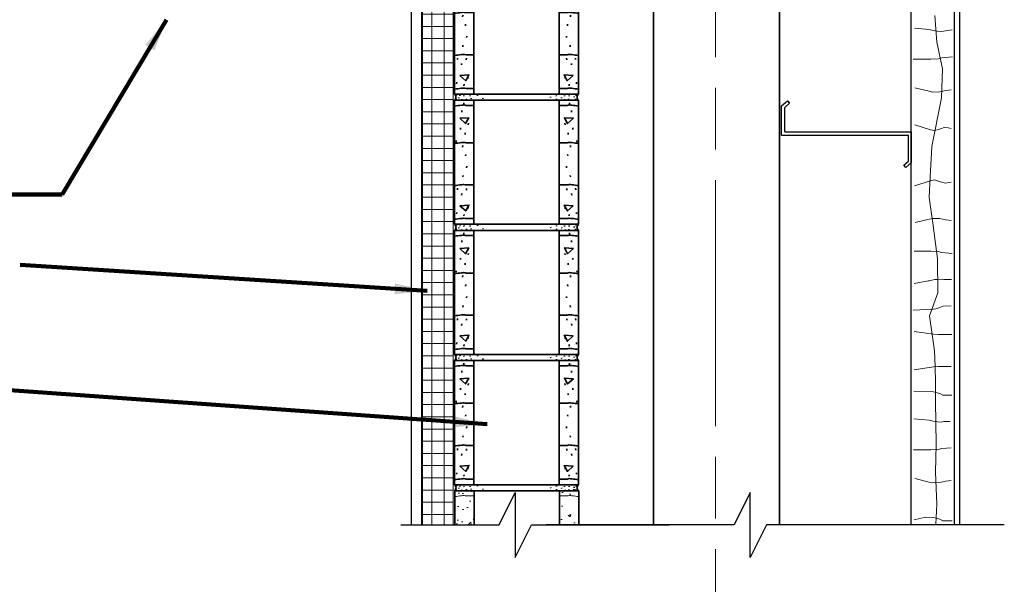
# Model space of a CAD drawing. Extents: x 155 to 606, y 184 to 461.
# Tile 24 of 28: x 465 to 526, y 268 to 303. Entities that reach past the tile are written whole.
import ezdxf

# ---------------------------------------------------------------- set-up
doc = ezdxf.new("R2010")
doc.units = 0
doc.header["$LTSCALE"] = 0.63
doc.header["$MEASUREMENT"] = 0
doc.linetypes.add('od37a204$0$ACAD_ISO08W100', pattern=[36, 24, -3, 6, -3])
doc.linetypes.add('od37a204$0$ACAD_ISO09W100', pattern=[45, 24, -3, 6, -3, 6, -3])
for name, color, linetype, lineweight in [('A-Anno-Patt', 52, 'Continuous', 18), ('od37a204$0$A-Anno-Patt', 152, 'Continuous', 18), ('od37a204$0$A-Anno-Text', 53, 'Continuous', 25), ('od37a204$0$A-Wall-Full-Intr', 3, 'Continuous', 25), ('od37a204$0$S-Anno-Brkl', 3, 'Continuous', 25), ('od37a204$0$S-Cols-Scnd', 2, 'Continuous', 35), ('od37a204$0$S-Fndn-Insl', 12, 'Continuous', 18), ('od37a204$0$S-Sect-Cmuw', 2, 'Continuous', 35), ('od37a204$0$S-Sect-Cntr', 5, 'od37a204$0$ACAD_ISO08W100', 18), ('od37a204$0$S-Sect-Stls', 3, 'Continuous', 25)]:
    doc.layers.add(name, color=color, linetype=linetype, lineweight=lineweight)
doc.styles.add('od37a204$0$NOTES', font='romans.shx')
doc.dimstyles.new('od37a204$0$EARCH', dxfattribs={"dimtxt": 0.125, "dimasz": 0.125, "dimexe": 0.0625, "dimexo": 0.0625, "dimgap": 0.0625, "dimtad": 1, "dimdec": 4, "dimzin": 3, "dimdsep": 46, "dimlunit": 4, "dimtxsty": 'od37a204$0$NOTES', "dimcen": 0, "dimclrd": 256, "dimclre": 256, "dimadec": 0, "dimazin": 0, "dimtfac": 0.75, "dimtdec": 4, "dimtmove": 1, "dimatfit": 3, "dimfxl": 0, "dimfrac": 1, "dimtolj": 1, "dimtzin": 3, "dimlwd": 18, "dimlwe": 18, "dimarcsym": 0})
pattern_1 = [(0, (-52.6752, 25.6549), (0, 0.75), []), (90, (-52.6752, 25.6549), (-0.75, 5e-17), [])]

# ---------------------------------------------------------------- blocks, each defined once
blk = doc.blocks.new('od37a204$0$8CMUS')
for p, q in [((0, 8), (0, 0.375)), ((0.006, 8), (7.619, 8)), ((1.19, 8), (1.19, 0.375)), ((6.435, 8), (6.435, 0.375)), ((7.625, 8), (7.625, 0.375)), ((0.438, 7.276), (0.448, 7.372)), ((0.561, 7.756), (0.572, 7.851)), ((7.064, 7.756), (7.054, 7.851)), ((7.187, 7.276), (7.177, 7.372)), ((0.356, 6.208), (0.366, 6.303)), ((0.835, 6.495), (0.845, 6.591)), ((6.79, 6.495), (6.78, 6.591)), ((7.27, 6.208), (7.259, 6.303)), ((0.095, 5.427), (0.106, 5.522)), ((0.643, 5.893), (0.654, 5.988)), ((6.982, 5.893), (6.972, 5.988)), ((7.53, 5.427), (7.52, 5.522)), ((0.493, 5.125), (0.503, 5.22)), ((7.133, 5.125), (7.122, 5.22)), ((0.671, 4.577), (0.681, 4.672)), ((6.955, 4.577), (6.944, 4.672)), ((0.739, 3.851), (0.749, 3.946)), ((6.886, 3.851), (6.876, 3.946)), ((0.506, 3.289), (0.517, 3.384)), ((7.119, 3.289), (7.109, 3.384)), ((0.177, 2.494), (0.188, 2.59)), ((0.725, 2.481), (0.736, 2.576)), ((6.9, 2.481), (6.89, 2.576)), ((7.448, 2.494), (7.438, 2.59)), ((0.424, 2.166), (0.434, 2.261)), ((7.201, 2.166), (7.191, 2.261)), ((0.821, 1.33), (0.832, 1.425)), ((6.804, 1.33), (6.794, 1.425)), ((0.123, 1.015), (0.133, 1.11)), ((0.575, 0.892), (0.585, 0.987)), ((7.051, 0.892), (7.04, 0.987)), ((7.503, 1.015), (7.492, 1.11)), ((0, 0.375), (7.625, 0.375)), ((0.15, 0.263), (0.155, 0.305)), ((0.187, 0.045), (0.191, 0.088)), ((0.265, 0.19), (0.27, 0.233)), ((0.579, 0.25), (0.583, 0.293)), ((0.609, 0.039), (0.613, 0.082)), ((0.838, 0.021), (0.843, 0.064)), ((0.868, 0.25), (0.873, 0.293)), ((1.043, 0.136), (1.048, 0.178)), ((1.355, 0.049), (1.36, 0.092)), ((1.364, 0.257), (1.368, 0.3)), ((1.719, 0.162), (1.723, 0.204)), ((5.877, 0.077), (5.882, 0.12)), ((6.215, 0.277), (6.22, 0.319)), ((6.605, 0.086), (6.61, 0.128)), ((6.666, 0.25), (6.67, 0.293)), ((6.895, 0.051), (6.899, 0.094)), ((7.046, 0.25), (7.05, 0.293)), ((7.172, 0.021), (7.177, 0.064)), ((7.293, 0.269), (7.298, 0.311)), ((7.359, 0.136), (7.364, 0.178)), ((7.504, 0.293), (7.509, 0.335)), ((7.522, 0.045), (7.527, 0.088)), ((0, 0), (7.625, 0))]:
    blk.add_line(p, q)
for points in [[(0.313, 6.89), (0.677, 6.564), (0.871, 6.928)], [(7.312, 6.89), (6.949, 6.564), (6.754, 6.928)], [(0.327, 1.52), (0.69, 1.194), (0.885, 1.558)], [(7.299, 1.52), (6.935, 1.194), (6.741, 1.558)]]:
    blk.add_lwpolyline(points, close=True)
for centre, major_axis in [((-0.137, 0.187), (0, 0.236)), ((7.762, 0.187), (0, -0.236))]:
    blk.add_ellipse(centre, major_axis=major_axis, ratio=0.951727, start_param=3.796748, end_param=5.62803)
for points, knots in [([(-0.003, 7.646), (0.138, 7.662), (0.279, 7.679), (0.42, 7.696), (0.472, 7.702), (0.524, 7.707), (0.576, 7.708), (0.621, 7.709), (0.664, 7.684), (0.709, 7.684), (0.866, 7.684), (1.024, 7.685), (1.182, 7.685)], [0, 0, 0, 0, 0.357561, 0.357561, 0.357561, 0.489461, 0.489461, 0.489461, 0.602516, 0.602516, 0.602516, 1, 1, 1, 1]), ([(7.628, 7.646), (7.487, 7.662), (7.346, 7.679), (7.205, 7.696), (7.153, 7.702), (7.101, 7.707), (7.049, 7.708), (7.004, 7.709), (6.961, 7.684), (6.917, 7.684), (6.759, 7.684), (6.601, 7.685), (6.444, 7.685)], [0, 0, 0, 0, 0.357665, 0.357665, 0.357665, 0.489461, 0.489461, 0.489461, 0.602515, 0.602515, 0.602515, 1, 1, 1, 1]), ([(-0.003, 5.344), (0.138, 5.36), (0.279, 5.377), (0.42, 5.394), (0.472, 5.4), (0.524, 5.405), (0.576, 5.406), (0.621, 5.407), (0.664, 5.382), (0.709, 5.382), (0.866, 5.382), (1.024, 5.383), (1.182, 5.383)], [0, 0, 0, 0, 0.357561, 0.357561, 0.357561, 0.489461, 0.489461, 0.489461, 0.602516, 0.602516, 0.602516, 1, 1, 1, 1]), ([(7.628, 5.344), (7.487, 5.36), (7.346, 5.377), (7.205, 5.394), (7.153, 5.4), (7.101, 5.405), (7.049, 5.406), (7.004, 5.407), (6.961, 5.382), (6.917, 5.382), (6.759, 5.382), (6.601, 5.383), (6.444, 5.383)], [0, 0, 0, 0, 0.357665, 0.357665, 0.357665, 0.489461, 0.489461, 0.489461, 0.602515, 0.602515, 0.602515, 1, 1, 1, 1]), ([(-0.003, 2.754), (0.138, 2.771), (0.279, 2.788), (0.42, 2.805), (0.472, 2.811), (0.524, 2.815), (0.576, 2.816), (0.621, 2.818), (0.664, 2.793), (0.709, 2.793), (0.866, 2.793), (1.024, 2.793), (1.182, 2.793)], [0, 0, 0, 0, 0.357579, 0.357579, 0.357579, 0.489473, 0.489473, 0.489473, 0.60251, 0.60251, 0.60251, 1, 1, 1, 1]), ([(7.628, 2.754), (7.487, 2.771), (7.346, 2.788), (7.205, 2.805), (7.153, 2.811), (7.101, 2.815), (7.049, 2.816), (7.004, 2.818), (6.961, 2.793), (6.917, 2.793), (6.759, 2.793), (6.601, 2.793), (6.444, 2.793)], [0, 0, 0, 0, 0.357683, 0.357683, 0.357683, 0.489472, 0.489472, 0.489472, 0.60251, 0.60251, 0.60251, 1, 1, 1, 1]), ([(-0.003, 0.685), (0.138, 0.702), (0.279, 0.719), (0.42, 0.735), (0.472, 0.742), (0.524, 0.746), (0.576, 0.747), (0.621, 0.749), (0.664, 0.723), (0.709, 0.723), (0.866, 0.724), (1.024, 0.724), (1.182, 0.724)], [0, 0, 0, 0, 0.357561, 0.357561, 0.357561, 0.489461, 0.489461, 0.489461, 0.602516, 0.602516, 0.602516, 1, 1, 1, 1]), ([(7.628, 0.685), (7.487, 0.702), (7.346, 0.719), (7.205, 0.735), (7.153, 0.742), (7.101, 0.746), (7.049, 0.747), (7.004, 0.749), (6.961, 0.723), (6.917, 0.723), (6.759, 0.724), (6.601, 0.724), (6.444, 0.724)], [0, 0, 0, 0, 0.357665, 0.357665, 0.357665, 0.489461, 0.489461, 0.489461, 0.602515, 0.602515, 0.602515, 1, 1, 1, 1])]:
    blk.add_open_spline(points, degree=3, knots=knots)

msp = doc.modelspace()

# ---------------------------------------------------------------- hatches: boundary and pattern name
at = {"layer": 'od37a204$0$A-Anno-Patt', "ltscale": 0.5}
h = msp.add_hatch(dxfattribs=at)
h.set_pattern_fill('NET', color=256, style=0)
h.set_pattern_definition(pattern_1)
h.paths.add_polyline_path([(489.74685, 279.55475), (491.63135, 279.55475), (491.63135, 345.6015), (490.12187, 345.6015), (489.74685, 345.39674)], flags=16)
h = msp.add_hatch(dxfattribs=at)
h.set_pattern_fill('NET', color=256, scale=6, style=0)
h.set_pattern_definition(pattern_1)
h.paths.add_polyline_path([(489.74685, 271.76148), (491.63135, 271.76148), (491.63135, 337.80823), (490.12187, 337.80823), (489.74685, 337.60347)], flags=16)
at = {"layer": 'od37a204$0$A-Anno-Patt'}
h = msp.add_hatch(dxfattribs=at)
h.set_pattern_fill('AR-CONC', color=256, scale=0.25, style=0)
h.set_pattern_definition([(50, (-52.6752, 25.6549), (1.7931505, -0.1568803), [0.1875, -2.0625]), (355, (-52.6752, 25.6549), (-0.3468783, 1.8804803), [0.15, -1.65]), (100.4514, (-52.5258, 25.6418), (1.4462735, 1.723599), [0.1593505, -1.7528553]), (46.1842, (-52.6752, 26.155), (2.668103, -0.4137975), [0.28125, -3.09375]), (96.6356, (-52.453, 26.1204), (2.336657, 2.435295), [0.239026, -2.629282]), (351.1842, (-52.6752, 26.155), (2.336655, 2.435297), [0.225, -2.475]), (21, (-52.4252, 26.0299), (1.4922676, -1.0065472), [0.1875, -2.0625]), (326, (-52.4252, 26.0299), (0.6082883, 1.812875), [0.15, -1.65]), (71.4514, (-52.3009, 25.946), (2.1005566, 0.806326), [0.1593505, -1.7528553]), (37.5, (-52.6752, 25.6549), (0.03039964, 0.83223463), [0, -1.63, 0, -1.675, 0, -1.65625]), (7.5, (-52.6752, 25.6549), (0.6576738, 0.9860293), [0, -0.955, 0, -1.5925, 0, -0.63125]), (327.5, (-53.2327, 25.6549), (1.3345561, -0.0563872), [0, -0.625, 0, -1.95, 0, -2.5875]), (317.5, (-53.4827, 25.6549), (1.4579654, 0.2502625), [0, -0.8125, 0, -1.295, 0, -1.8375])])
edge = h.paths.add_edge_path()
edge.add_line((498.1701, 273.54475), (498.1701, 271.76148))
edge.add_line((498.1701, 271.76148), (499.35997, 271.76148))
edge.add_line((499.35997, 271.76148), (499.35997, 273.50579))
edge.add_line((499.35997, 273.50579), (498.93997, 273.55586))
edge.add_spline(control_points=[(498.93997, 273.55586), (498.88802, 273.56205), (498.8355, 273.56637), (498.78347, 273.56786), (498.73888, 273.56913), (498.69594, 273.54377), (498.6511, 273.54386)], knot_values=[0, 0, 0, 0, 0.53846814, 0.53846814, 0.53846814, 1, 1, 1, 1], degree=3, periodic=0)
edge.add_line((498.6511, 273.54386), (498.17797, 273.54473))
edge = h.paths.add_edge_path()
edge.add_ellipse((499.4911, 274.0476), major_axis=(0.00016, 0.23665), ratio=0.9515246, start_angle=37.5939289, end_angle=142.4869845)
edge.add_line((499.35385, 273.85998), (498.1701, 273.85998))
edge.add_line((498.1701, 273.85998), (498.1701, 273.54475))
edge = h.paths.add_edge_path()
edge.add_line((498.17797, 273.54473), (498.6511, 273.54386))
edge.add_spline(control_points=[(498.6511, 273.54386), (498.69594, 273.54377), (498.73888, 273.56913), (498.78347, 273.56786), (498.8355, 273.56637), (498.88802, 273.56205), (498.93997, 273.55586)], knot_values=[0, 0, 0, 0, 0.46153186, 0.46153186, 0.46153186, 1, 1, 1, 1], degree=3, periodic=0)
edge.add_line((498.93997, 273.55586), (499.35997, 273.50579))
edge.add_line((499.35997, 273.50579), (499.35997, 273.85412))
edge = h.paths.add_edge_path(flags=16)
edge.add_line((492.91522, 273.54473), (492.4421, 273.54386))
edge.add_spline(control_points=[(492.4421, 273.54386), (492.39726, 273.54377), (492.35432, 273.56912), (492.30972, 273.56786), (492.25766, 273.56638), (492.20509, 273.56206), (492.1531, 273.55586)], knot_values=[0, 0, 0, 0, 0.46133461, 0.46133461, 0.46133461, 1, 1, 1, 1], degree=3, periodic=0)
edge.add_line((492.1531, 273.55586), (491.73347, 273.50582))
edge.add_line((491.73347, 273.50582), (491.73347, 271.76148))
edge.add_line((491.73347, 271.76148), (492.92335, 271.76148))
edge.add_line((492.92335, 271.76148), (492.92335, 273.54475))
edge = h.paths.add_edge_path()
edge.add_line((492.92335, 273.54475), (492.92335, 273.85998))
edge.add_line((492.92335, 273.85998), (491.73347, 273.85998))
edge.add_line((491.73347, 273.85998), (491.73347, 273.50582))
edge.add_line((491.73347, 273.50582), (492.1531, 273.55586))
edge.add_spline(control_points=[(492.1531, 273.55586), (492.20509, 273.56206), (492.25766, 273.56638), (492.30972, 273.56786), (492.35432, 273.56912), (492.39726, 273.54377), (492.4421, 273.54386)], knot_values=[0, 0, 0, 0, 0.53866539, 0.53866539, 0.53866539, 1, 1, 1, 1], degree=3, periodic=0)
edge.add_line((492.4421, 273.54386), (492.91522, 273.54473))

# ---------------------------------------------------------------- linework, layer by layer
at = {"layer": 'A-Anno-Patt'}
for p, q in [((521.38701, 301.43467), (521.24578, 303.07236)), ((520.0009, 302.28859), (520.90551, 302.20638)), ((520.90551, 302.20638), (521.07575, 302.17544)), ((521.07575, 302.17544), (521.26146, 302.13419)), ((521.26146, 302.13419), (521.42138, 302.11872)), ((521.42138, 302.11872), (521.65352, 302.09809)), ((521.65352, 302.09809), (522.32286, 302.20264)), ((521.72598, 299.79698), (521.38701, 301.43467)), ((519.93334, 300.39283), (520.99953, 300.39283)), ((520.99953, 300.39283), (521.45224, 300.40698)), ((521.45224, 300.40698), (521.6786, 300.46354)), ((521.6786, 300.46354), (522.35211, 300.52475)), ((521.66949, 298.0181), (521.72598, 299.79698)), ((520.02745, 298.62079), (520.90049, 298.41301)), ((521.93325, 298.45544), (522.25863, 298.49786)), ((520.90049, 298.41301), (521.141, 298.37059)), ((521.07629, 295.02508), (521.66949, 298.0181)), ((521.141, 298.37059), (521.56542, 298.38473)), ((521.56542, 298.38473), (521.93325, 298.45544)), ((520.03535, 296.35525), (520.98538, 296.05137)), ((521.22588, 296.00894), (521.55127, 296.09379)), ((521.55127, 296.09379), (521.8908, 296.20692)), ((521.8908, 296.20692), (522.25863, 296.13622)), ((520.98538, 296.05137), (521.22588, 296.00894)), ((520.9633, 293.1615), (521.07629, 295.02508)), ((520.90681, 291.89088), (520.9633, 293.1615)), ((519.99816, 292.60456), (520.98538, 292.92034)), ((520.98538, 292.92034), (521.22588, 292.96276)), ((521.22588, 292.96276), (521.55127, 292.87791)), ((521.55127, 292.87791), (521.8908, 292.76478)), ((521.8908, 292.76478), (522.25863, 292.83549)), ((521.13279, 290.30966), (520.90681, 291.89088)), ((520.04685, 290.35553), (520.90049, 290.55869)), ((520.90049, 290.55869), (521.141, 290.60112)), ((521.41526, 288.10724), (521.13279, 290.30966)), ((521.141, 290.60112), (521.56542, 290.58698)), ((521.56542, 290.58698), (521.93325, 290.51627)), ((521.93325, 290.51627), (522.25863, 290.47385)), ((519.99483, 288.57887), (520.99953, 288.57887)), ((520.99953, 288.57887), (521.45224, 288.56473)), ((521.45224, 288.56473), (521.6786, 288.50816)), ((521.6786, 288.50816), (522.32874, 288.44908)), ((521.44351, 286.01777), (521.41526, 288.10724)), ((519.98426, 286.5979), (521.07575, 286.79626)), ((520.73527, 286.74985), (520.90551, 286.76533)), ((521.07575, 286.79626), (521.26146, 286.83752)), ((521.26146, 286.83752), (521.42138, 286.85299)), ((521.42138, 286.85299), (521.65352, 286.87361)), ((521.65352, 286.87361), (521.8186, 286.84783)), ((521.8186, 286.84783), (522.29055, 286.84783)), ((520.93505, 284.60597), (521.44351, 286.01777)), ((521.5555, 285.12552), (521.75154, 285.21318)), ((521.75154, 285.21318), (522.26999, 285.22182)), ((519.9142, 284.96937), (521.17376, 285.02239)), ((521.24414, 282.4652), (520.93505, 284.60597)), ((521.17376, 285.02239), (521.3182, 285.05332)), ((521.3182, 285.05332), (521.5555, 285.12552)), ((519.98945, 283.66069), (521.1669, 283.48632)), ((521.1669, 283.48632), (521.45612, 283.46825)), ((521.45612, 283.46825), (521.70918, 283.46825)), ((521.70918, 283.46825), (521.70918, 283.46825)), ((521.70918, 283.46825), (522.31104, 283.46825)), ((521.27238, 281.50518), (521.24414, 282.4652)), ((519.98945, 281.2971), (521.1669, 281.47147)), ((521.1669, 281.47147), (521.45612, 281.48954)), ((521.30063, 280.51691), (521.27238, 281.50518)), ((521.45612, 281.48954), (521.70918, 281.48954)), ((521.70918, 281.48954), (521.70918, 281.48954)), ((521.70918, 281.48954), (522.27005, 281.48954)), ((521.30063, 279.35923), (521.30063, 280.51691)), ((519.96864, 279.98613), (521.17376, 279.93541)), ((521.17376, 279.93541), (521.3182, 279.90447)), ((521.3182, 279.90447), (521.5555, 279.83228)), ((521.5555, 279.83228), (521.75154, 279.74461)), ((521.75154, 279.74461), (522.30402, 279.73541)), ((521.32888, 276.73328), (521.30063, 279.35923)), ((519.97366, 278.27715), (520.90551, 278.19247)), ((520.90551, 278.19247), (521.07575, 278.16153)), ((521.07575, 278.16153), (521.26146, 278.12027)), ((521.26146, 278.12027), (521.42138, 278.1048)), ((521.42138, 278.1048), (521.65352, 278.08418)), ((521.65352, 278.08418), (521.8186, 278.10996)), ((521.8186, 278.10996), (522.19518, 278.10996)), ((521.30063, 274.98264), (521.32888, 276.73328)), ((519.94688, 276.37892), (520.99953, 276.37892)), ((520.99953, 276.37892), (521.45224, 276.39306)), ((521.45224, 276.39306), (521.6786, 276.44963)), ((521.6786, 276.44963), (522.26085, 276.50254)), ((521.38537, 273.03436), (521.30063, 274.98264)), ((520.02087, 274.60845), (520.90049, 274.3991)), ((520.90049, 274.3991), (521.141, 274.35667)), ((521.141, 274.35667), (521.56542, 274.37081)), ((521.56542, 274.37081), (521.93325, 274.44152)), ((521.93325, 274.44152), (522.25863, 274.48395)), ((521.32641, 271.81144), (521.38537, 273.03436)), ((519.9896, 272.07702), (520.68368, 272.23277)), ((520.68368, 272.23277), (521.17376, 272.21214)), ((521.17376, 272.21214), (521.3182, 272.18121)), ((521.3182, 272.18121), (521.5555, 272.10901)), ((521.5555, 272.10901), (521.75154, 272.02135)), ((521.75154, 272.02135), (522.32451, 272.0118))]:
    msp.add_line(p, q, dxfattribs=at)
at = {"layer": 'od37a204$0$A-Anno-Patt'}
for points, knots in [([(491.7306, 273.50548), (491.87143, 273.52227), (492.01227, 273.53907), (492.1531, 273.55586), (492.20509, 273.56206), (492.25766, 273.56638), (492.30972, 273.56786), (492.35432, 273.56912), (492.39726, 273.54377), (492.4421, 273.54386), (492.59981, 273.54415), (492.75752, 273.54444), (492.91522, 273.54473)], [0, 0, 0, 0, 0.35748603, 0.35748603, 0.35748603, 0.4894633, 0.4894633, 0.4894633, 0.60249392, 0.60249392, 0.60249392, 1, 1, 1, 1]), ([(499.3626, 273.50548), (499.22172, 273.52227), (499.08085, 273.53906), (498.93997, 273.55586), (498.88802, 273.56205), (498.8355, 273.56637), (498.78347, 273.56786), (498.73888, 273.56913), (498.69594, 273.54377), (498.6511, 273.54386), (498.49339, 273.54415), (498.33568, 273.54444), (498.17797, 273.54473)], [0, 0, 0, 0, 0.35759046, 0.35759046, 0.35759046, 0.48946308, 0.48946308, 0.48946308, 0.60249375, 0.60249375, 0.60249375, 1, 1, 1, 1])]:
    msp.add_open_spline(points, degree=3, knots=knots, dxfattribs=at)
at = {"layer": 'od37a204$0$A-Wall-Full-Intr'}
for p, q in [((489.0641, 345.87715), (489.0641, 271.76148)), ((489.6891, 345.87715), (489.6891, 271.76148))]:
    msp.add_line(p, q, dxfattribs=at)
at = {"layer": 'od37a204$0$S-Anno-Brkl', "flags": 128}
for points in [[(488.42497, 271.76148), (494.45734, 271.76148), (495.45734, 273.76148), (495.45734, 269.76148), (496.45734, 271.76148), (504.91159, 271.76148)], [(525.52759, 271.76148), (510.90976, 271.76148), (509.90976, 269.76148), (509.90976, 273.76148), (508.90976, 271.76148), (497.36493, 271.76148)]]:
    msp.add_lwpolyline(points, dxfattribs=at)
at = {"layer": 'od37a204$0$S-Cols-Scnd'}
for p, q in [((503.9621, 370.35061), (503.9621, 271.76148)), ((511.71022, 370.35061), (511.71022, 271.76148))]:
    msp.add_line(p, q, dxfattribs=at)
at = {"layer": 'od37a204$0$S-Fndn-Insl'}
for p, q in [((489.74685, 337.80823), (489.74685, 271.76148)), ((491.63135, 337.80823), (491.63135, 271.76148))]:
    msp.add_line(p, q, dxfattribs=at)
at = {"layer": 'od37a204$0$S-Sect-Cmuw'}
for p, q in [((491.72747, 289.86311), (491.72747, 282.23661)), ((491.73347, 273.85998), (491.73347, 271.76148)), ((499.35385, 273.85998), (491.73935, 273.85998)), ((492.92335, 273.85998), (492.92335, 271.76148)), ((498.1701, 273.85998), (498.1701, 271.76148)), ((499.35997, 273.85998), (499.35997, 271.76148))]:
    msp.add_line(p, q, dxfattribs=at)
at = {"layer": 'od37a204$0$S-Sect-Cntr', "linetype": 'od37a204$0$ACAD_ISO09W100'}
msp.add_line((507.7671, 221.13123), (507.7671, 437.89266), dxfattribs=at)
at = {"layer": 'od37a204$0$S-Sect-Stls'}
for p, q in [((519.79438, 271.76148), (519.79438, 392.40936)), ((522.79438, 271.76148), (522.79438, 392.40936)), ((522.4666, 271.76148), (522.4666, 388.16398)), ((511.82704, 297.51959), (512.19366, 297.83284)), ((511.82704, 295.71984), (511.82704, 297.51959)), ((512.02341, 297.42871), (512.32229, 297.68421)), ((512.02391, 295.91696), (512.02341, 297.42871)), ((512.19366, 297.83284), (512.32041, 297.68259)), ((511.82704, 295.71984), (519.62966, 295.71984)), ((512.02391, 295.91696), (519.82579, 295.91696)), ((519.62916, 294.12171), (519.62966, 295.71984)), ((519.82579, 294.03246), (519.82579, 295.91696)), ((519.33991, 293.87421), (519.62916, 294.12171)), ((519.46854, 293.72546), (519.33991, 293.87421)), ((519.46854, 293.72546), (519.82579, 294.03246))]:
    msp.add_line(p, q, dxfattribs=at)

# ---------------------------------------------------------------- block references
at = {"layer": 'od37a204$0$S-Sect-Cmuw', "xscale": 1.000200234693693, "yscale": -1.000200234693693, "rotation": 180}
for p in [(499.34772, 297.86473), (499.35385, 289.86311), (499.35385, 281.86161), (499.35385, 273.85998)]:
    msp.add_blockref('od37a204$0$8CMUS', p, dxfattribs=at)

# ---------------------------------------------------------------- leaders
at = {"layer": 'od37a204$0$A-Anno-Text'}
for points, override in [([(474.01217, 302.81473), (467.60368, 292.0635), (450.49945, 292.0635)], {"dimscale": 16, "dimtad": 0, "dimclrd": 0, "dimlwd": 65534}), ([(490.04147, 286.14707), (465.00473, 287.75269)], {"dimscale": 16, "dimgap": 0.0625, "dimtad": 0, "dimclrd": 0, "dimlwd": 65534}), ([(493.72812, 277.94941), (464.10202, 280.06185)], {"dimscale": 16, "dimgap": 0.0625, "dimtad": 0, "dimclrd": 0, "dimlwd": 65534})]:
    msp.add_leader(points, dimstyle='od37a204$0$EARCH', override=override, dxfattribs=at)

doc.saveas('drawing.dxf')
